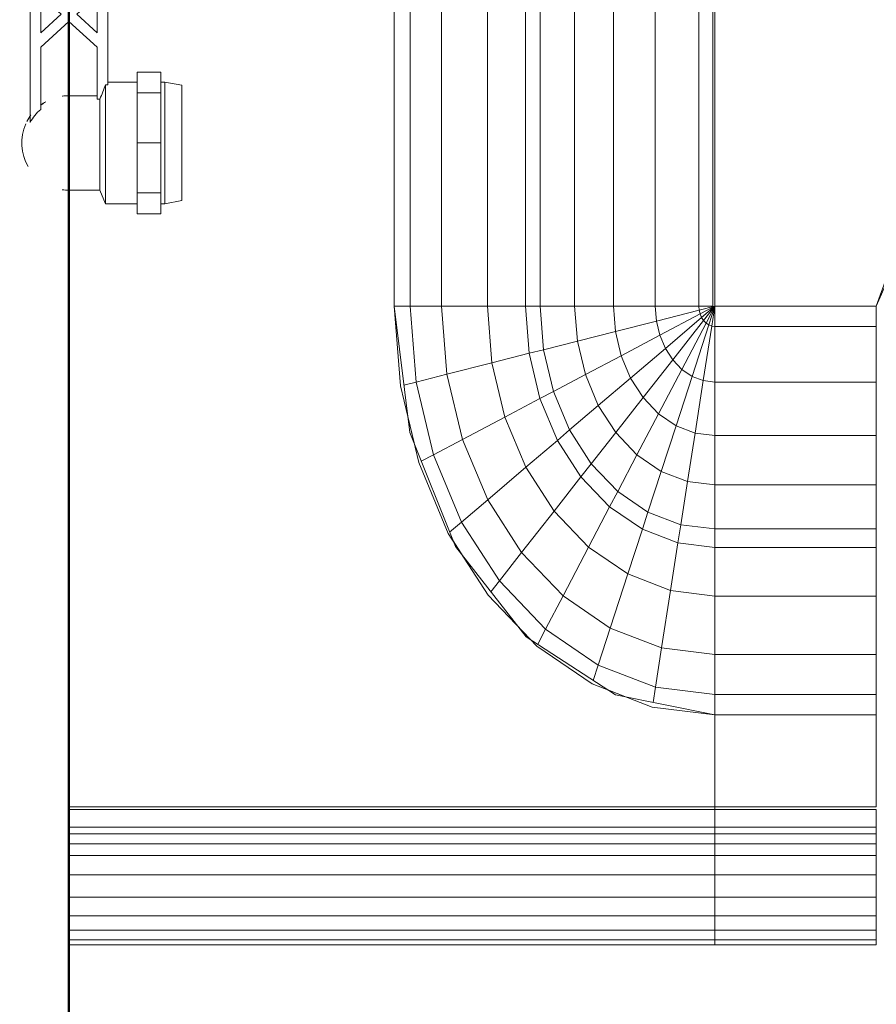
# Model space of a CAD drawing. Header units: millimetres. Extents: x 106 to 24511, y 2709 to 39091.
# Tile 15 of 87: x 10817 to 11060, y 35552 to 35832. Entities that reach past the tile are written whole.
import ezdxf

# ---------------------------------------------------------------- set-up
doc = ezdxf.new("R2010")
doc.units = ezdxf.units.MM
for name, color, linetype, lineweight in [('A-PART-____-MCUT', 2, 'Continuous', 50), ('A-PART-____-OTLN', 2, 'Continuous', 20), ('A-WALL-____-MCUT', 113, 'Continuous', 50), ('A-WALL-____-OTLN', 113, 'Continuous', 20), ('M-EQPM-____-OTLN', 50, 'Continuous', 20)]:
    doc.layers.add(name, color=color, linetype=linetype, lineweight=lineweight)

# ---------------------------------------------------------------- blocks, each defined once
blk = doc.blocks.new('Прямая форма - Masonry Block - Structural-612727-В_Этаж 03_Вентиляция')
at = {"layer": 'A-WALL-____-MCUT', "color": 9}
blk.add_line((4120, 400), (2381.5, 400), dxfattribs=at)
blk = doc.blocks.new('Прямая форма - SW - 004-612731-В_Этаж 03_Вентиляция')
blk.add_blockref('Прямая форма - Masonry Block - Structural-612727-В_Этаж 03_Вентиляция', (0, 0))
blk = doc.blocks.new('Family - Masonry Block - Structural-612733-В_Этаж 03_Вентиляция')
at = {"layer": 'A-PART-____-MCUT', "color": 9}
blk.add_line((4120, 400), (2381.5, 400), dxfattribs=at)
blk = doc.blocks.new('Прямая форма - V line-609801-В_Этаж 03_Вентиляция')
at = {"layer": 'M-EQPM-____-OTLN', "color": 253}
for p, q in [((-299.99, 0), (-299.99, -183.27)), ((-291.73, 0), (-291.73, -183.27)), ((-286.45, 0), (-286.45, -183.27)), ((-280.15, 0), (-280.15, -183.27)), ((-261.6, 0), (-261.6, -183.27)), ((-260.87, -183.24), (-260.87, 0)), ((-260.84, 0), (-260.84, -183.27)), ((-298.6, 0), (-298.6, -183.27)), ((-295.82, 0), (-295.82, -183.27)), ((-274.68, 0), (-274.68, -183.27)), ((-271.3, 0), (-271.3, -183.27)), ((-268.48, 0), (-268.48, -183.27)), ((-266.64, 0), (-266.64, -183.27)), ((-163.2, -99.24), (-141.45, -94.07)), ((-118.83, -92.28), (-154.66, -96.74)), ((-141.45, -94.07), (-118.83, -92.32)), ((-21.4, -92.28), (-118.83, -92.28)), ((-118.83, -92.32), (-21.39, -92.32)), ((-118.83, -96.84), (-118.83, -92.32)), ((-118.83, -92.32), (-118.83, -96.84)), ((-154.66, -96.74), (-186.98, -109.66)), ((-150.5, -96.22), (-157.58, -97.91)), ((-140.32, -98.51), (-141.2, -95.06)), ((-118.83, -96.84), (-140.32, -98.51)), ((-21.06, -96.84), (-118.83, -96.84)), ((-118.83, -105.76), (-118.83, -96.84)), ((-118.83, -96.84), (-118.83, -105.76)), ((-183.25, -107.65), (-163.2, -99.24)), ((-160.99, -103.42), (-162.8, -99.99)), ((-140.32, -98.51), (-160.99, -103.42)), ((-138.11, -107.25), (-140.32, -98.51)), ((-160.99, -103.42), (-180.04, -111.41)), ((-156.64, -111.66), (-160.99, -103.42)), ((-118.83, -105.76), (-138.11, -107.25)), ((-18.71, -105.76), (-118.83, -105.76)), ((-118.83, -118.79), (-118.83, -105.76)), ((-118.83, -105.76), (-118.83, -118.79)), ((-200.82, -118.96), (-183.25, -107.65)), ((-180.04, -111.41), (-182.92, -108.03)), ((-138.11, -107.25), (-156.64, -111.66)), ((-134.86, -120.03), (-138.11, -107.25)), ((-186.98, -109.66), (-212.64, -129.78)), ((-180.04, -111.41), (-196.74, -122.16)), ((-185.36, -109.01), (-189.8, -111.86)), ((-173.73, -118.82), (-180.04, -111.41)), ((-156.64, -111.66), (-173.73, -118.82)), ((-150.29, -123.7), (-156.64, -111.66)), ((-215.24, -132.74), (-200.82, -118.96)), ((-196.74, -122.16), (-199.83, -119.73)), ((-173.73, -118.82), (-188.7, -128.46)), ((-164.5, -129.66), (-173.73, -118.82)), ((-134.86, -120.03), (-150.29, -123.7)), ((-118.83, -118.79), (-134.86, -120.03)), ((-132.18, -130.59), (-134.86, -120.03)), ((-16.37, -118.79), (-118.83, -118.79)), ((-118.83, -129.56), (-118.83, -118.79)), ((-118.83, -118.79), (-118.83, -129.56)), ((-196.74, -122.16), (-210.44, -135.26)), ((-188.7, -128.46), (-196.74, -122.16)), ((-150.29, -123.7), (-164.5, -129.66)), ((-145.03, -133.65), (-150.29, -123.7)), ((-209.86, -127.6), (-213.45, -131.03)), ((-188.7, -128.46), (-200.99, -140.21)), ((-176.96, -137.68), (-188.7, -128.46)), ((-212.64, -129.78), (-229.11, -155.13)), ((-164.5, -129.66), (-176.96, -137.68)), ((-156.87, -138.61), (-164.5, -129.66)), ((-132.18, -130.59), (-145.03, -133.65)), ((-118.83, -129.56), (-132.18, -130.59)), ((-131.15, -134.66), (-132.18, -130.59)), ((-15, -129.56), (-118.83, -129.56)), ((-118.83, -133.71), (-118.83, -129.56)), ((-118.83, -129.56), (-118.83, -133.71)), ((-225.96, -148.47), (-215.24, -132.74)), ((-210.44, -135.26), (-214.73, -133.01)), ((-145.03, -133.65), (-156.87, -138.61)), ((-143.01, -137.48), (-145.03, -133.65)), ((-118.83, -133.71), (-131.15, -134.66)), ((-14.47, -133.71), (-118.83, -133.71)), ((-118.83, -143.5), (-118.83, -133.71)), ((-118.83, -133.71), (-118.83, -143.5)), ((-210.44, -135.26), (-220.62, -150.2)), ((-200.99, -140.21), (-210.44, -135.26)), ((-131.15, -134.66), (-143.01, -137.48)), ((-128.72, -144.27), (-131.15, -134.66)), ((-176.96, -137.68), (-187.18, -147.45)), ((-167.24, -145.29), (-176.96, -137.68)), ((-156.87, -138.61), (-167.24, -145.29)), ((-153.93, -142.06), (-156.87, -138.61)), ((-143.01, -137.48), (-153.93, -142.06)), ((-138.23, -146.53), (-143.01, -137.48)), ((-200.99, -140.21), (-210.13, -153.61)), ((-187.18, -147.45), (-200.99, -140.21)), ((-153.93, -142.06), (-163.51, -148.22)), ((-146.99, -150.2), (-153.93, -142.06)), ((-128.72, -144.27), (-138.23, -146.53)), ((-118.83, -143.5), (-128.72, -144.27)), ((-125.98, -155.06), (-128.72, -144.27)), ((-13.23, -143.5), (-118.83, -143.5)), ((-118.83, -154.51), (-118.83, -143.5)), ((-118.83, -143.5), (-118.83, -154.51)), ((-187.18, -147.45), (-194.78, -158.6)), ((-175.76, -153.43), (-187.18, -147.45)), ((-167.24, -145.29), (-175.76, -153.43)), ((-163.51, -148.22), (-167.24, -145.29)), ((-138.23, -146.53), (-146.99, -150.2)), ((-132.86, -156.7), (-138.23, -146.53)), ((-232.55, -165.53), (-225.96, -148.47)), ((-220.62, -150.2), (-226.89, -166.41)), ((-220.62, -150.2), (-224.98, -148.78)), ((-210.13, -153.61), (-220.62, -150.2)), ((-163.51, -148.22), (-171.37, -155.74)), ((-154.68, -155.15), (-163.51, -148.22)), ((-146.99, -150.2), (-154.68, -155.15)), ((-139.2, -159.35), (-146.99, -150.2)), ((-227.69, -152.95), (-229.73, -158.23)), ((-210.13, -153.61), (-215.75, -168.15)), ((-194.78, -158.6), (-210.13, -153.61)), ((-175.76, -153.43), (-182.09, -162.72)), ((-171.37, -155.74), (-175.76, -153.43)), ((-229.11, -155.13), (-234.78, -183.24)), ((-171.37, -155.74), (-177.21, -164.3)), ((-160.98, -161.18), (-171.37, -155.74)), ((-154.68, -155.15), (-160.98, -161.18)), ((-144.76, -162.93), (-154.68, -155.15)), ((-125.98, -155.06), (-132.86, -156.7)), ((-118.83, -154.51), (-125.98, -155.06)), ((-123.03, -166.71), (-125.98, -155.06)), ((-11.83, -154.51), (-118.83, -154.51)), ((-118.83, -166.38), (-118.83, -154.51)), ((-118.83, -154.51), (-118.83, -166.38)), ((-194.78, -158.6), (-199.45, -170.69)), ((-182.09, -162.72), (-194.78, -158.6)), ((-132.86, -156.7), (-139.2, -159.35)), ((-127.07, -167.67), (-132.86, -156.7)), ((-160.98, -161.18), (-165.67, -168.05)), ((-149.32, -167.29), (-160.98, -161.18)), ((-139.2, -159.35), (-144.76, -162.93)), ((-130.79, -169.23), (-139.2, -159.35)), ((-182.09, -162.72), (-185.98, -172.79)), ((-177.21, -164.3), (-182.09, -162.72)), ((-177.21, -164.3), (-180.8, -173.6)), ((-165.67, -168.05), (-177.21, -164.3)), ((-144.76, -162.93), (-149.32, -167.29)), ((-134.05, -171.33), (-144.76, -162.93)), ((-234.78, -183.27), (-232.55, -165.53)), ((-226.89, -166.41), (-231.25, -165.73)), ((-226.89, -166.41), (-229.01, -183.27)), ((-215.75, -168.15), (-226.89, -166.41)), ((-149.32, -167.29), (-152.71, -172.26)), ((-136.73, -173.89), (-149.32, -167.29)), ((-123.03, -166.71), (-127.07, -167.67)), ((-118.83, -166.38), (-123.03, -166.71)), ((-119.94, -178.86), (-123.03, -166.71)), ((-9.11, -166.38), (-118.83, -166.38)), ((-118.83, -178.78), (-118.83, -166.38)), ((-118.83, -166.38), (-118.83, -178.78)), ((-215.75, -168.15), (-217.65, -183.27)), ((-199.45, -170.69), (-215.75, -168.15)), ((-165.67, -168.05), (-168.55, -175.51)), ((-152.71, -172.26), (-165.67, -168.05)), ((-130.79, -169.23), (-134.05, -171.33)), ((-127.07, -167.67), (-130.79, -169.23)), ((-122.01, -179.53), (-130.79, -169.23)), ((-121.02, -179.12), (-127.07, -167.67)), ((-199.45, -170.69), (-201.03, -183.27)), ((-185.98, -172.79), (-199.45, -170.69)), ((-185.98, -172.79), (-187.3, -183.27)), ((-180.8, -173.6), (-185.98, -172.79)), ((-152.71, -172.26), (-154.8, -177.66)), ((-138.72, -176.81), (-152.71, -172.26)), ((-134.05, -171.33), (-136.73, -173.89)), ((-122.88, -180.09), (-134.05, -171.33)), ((-180.8, -173.6), (-182.02, -183.27)), ((-168.55, -175.51), (-180.8, -173.6)), ((-168.55, -175.51), (-169.53, -183.27)), ((-154.8, -177.66), (-168.55, -175.51)), ((-136.73, -173.89), (-138.72, -176.81)), ((-123.59, -180.77), (-136.73, -173.89)), ((-154.8, -177.66), (-155.5, -183.27)), ((-139.94, -179.98), (-154.8, -177.66)), ((-138.72, -176.81), (-139.94, -179.98)), ((-124.12, -181.55), (-138.72, -176.81)), ((-139.94, -179.98), (-140.36, -183.27)), ((-124.45, -182.4), (-139.94, -179.98)), ((-124.12, -181.55), (-124.45, -182.4)), ((-123.59, -180.77), (-124.12, -181.55)), ((-118.83, -183.27), (-124.12, -181.55)), ((-122.88, -180.09), (-123.59, -180.77)), ((-118.83, -183.27), (-123.59, -180.77)), ((-122.01, -179.53), (-122.88, -180.09)), ((-118.83, -183.27), (-122.88, -180.09)), ((-121.02, -179.12), (-122.01, -179.53)), ((-118.83, -183.27), (-122.01, -179.53)), ((-119.94, -178.86), (-121.02, -179.12)), ((-118.83, -183.27), (-121.02, -179.12)), ((-118.83, -178.78), (-119.94, -178.86)), ((-118.83, -183.27), (-119.94, -178.86)), ((118.83, -178.78), (-118.83, -178.78)), ((-118.83, -182.73), (-118.83, -178.78)), ((-118.83, -178.78), (-118.83, -182.73)), ((-299.99, -183.27), (-299.99, -229.09)), ((-299.99, -183.27), (-298.6, -183.27)), ((-298.6, -183.27), (-299.99, -183.27)), ((-298.6, -183.27), (-298.6, -229.09)), ((-298.6, -183.27), (-295.82, -183.27)), ((-295.82, -183.27), (-298.6, -183.27)), ((-295.82, -183.27), (-295.82, -229.09)), ((-295.82, -183.27), (-291.73, -183.27)), ((-291.73, -183.27), (-295.82, -183.27)), ((-291.73, -183.27), (-291.73, -229.09)), ((-291.73, -183.27), (-286.45, -183.27)), ((-286.45, -183.27), (-291.73, -183.27)), ((-286.45, -183.27), (-286.45, -229.09)), ((-286.45, -183.27), (-280.15, -183.27)), ((-280.15, -183.27), (-286.45, -183.27)), ((-280.15, -183.27), (-280.15, -229.09)), ((-280.15, -183.27), (-276.59, -183.27)), ((-276.59, -183.27), (-280.15, -183.27)), ((-276.59, -183.27), (-274.68, -183.27)), ((-274.68, -183.27), (-276.59, -183.27)), ((-274.68, -183.27), (-274.68, -229.09)), ((-274.68, -183.27), (-271.3, -183.27)), ((-271.3, -183.27), (-274.68, -183.27)), ((-271.3, -183.27), (-271.3, -229.09)), ((-271.3, -183.27), (-268.48, -183.27)), ((-268.48, -183.27), (-271.3, -183.27)), ((-268.48, -183.27), (-268.48, -229.09)), ((-268.48, -183.27), (-266.64, -183.27)), ((-266.64, -183.27), (-268.48, -183.27)), ((-266.64, -183.27), (-266.64, -229.09)), ((-266.64, -183.27), (-261.6, -183.27)), ((-261.6, -183.27), (-266.64, -183.27)), ((-261.6, -183.27), (-261.6, -229.09)), ((-261.6, -183.27), (-260.87, -183.27)), ((-260.87, -183.27), (-261.6, -183.27)), ((-234.78, -183.24), (-260.84, -183.24)), ((-260.84, -183.27), (-260.84, -229.09)), ((-260.84, -183.27), (-234.78, -183.27)), ((-229.01, -183.27), (-234.78, -183.27)), ((-234.78, -183.27), (-234.78, -229.09)), ((-234.78, -183.27), (-229.01, -183.27)), ((-217.65, -183.27), (-229.01, -183.27)), ((-229.01, -183.27), (-229.01, -229.09)), ((-229.01, -183.27), (-217.65, -183.27)), ((-201.03, -183.27), (-217.65, -183.27)), ((-217.65, -183.27), (-217.65, -229.09)), ((-217.65, -183.27), (-201.03, -183.27)), ((-187.3, -183.27), (-201.03, -183.27)), ((-201.03, -183.27), (-201.03, -229.09)), ((-201.03, -183.27), (-187.3, -183.27)), ((-182.02, -183.27), (-187.3, -183.27)), ((-187.3, -183.27), (-187.3, -229.09)), ((-187.3, -183.27), (-182.02, -183.27)), ((-169.53, -183.27), (-182.02, -183.27)), ((-182.02, -183.27), (-182.02, -229.09)), ((-182.02, -183.27), (-169.53, -183.27)), ((-155.5, -183.27), (-169.53, -183.27)), ((-169.53, -183.27), (-169.53, -229.09)), ((-169.53, -183.27), (-155.5, -183.27)), ((-140.36, -183.27), (-155.5, -183.27)), ((-155.5, -183.27), (-155.5, -229.09)), ((-155.5, -183.27), (-140.36, -183.27)), ((-124.56, -183.27), (-140.36, -183.27)), ((-140.36, -183.27), (-140.36, -229.09)), ((-140.36, -183.27), (-124.56, -183.27)), ((-124.45, -182.4), (-124.56, -183.27)), ((-118.83, -183.27), (-124.56, -183.27)), ((-124.56, -183.27), (-124.56, -229.09)), ((-124.56, -183.27), (-118.83, -183.27)), ((-118.83, -183.27), (-124.45, -182.4)), ((-118.83, -182.73), (-5.2, -182.73)), ((-7.32, -183.27), (-118.83, -183.27)), ((-118.83, -229.07), (-118.83, -183.27)), ((-118.83, -183.27), (-118.83, -229.07)), ((-298.6, -229.09), (-299.99, -229.09)), ((-295.82, -229.09), (-298.6, -229.09)), ((-291.73, -229.09), (-295.82, -229.09)), ((-286.45, -229.09), (-291.73, -229.09)), ((-280.15, -229.09), (-286.45, -229.09)), ((-276.59, -229.09), (-280.15, -229.09)), ((-274.68, -229.09), (-276.59, -229.09)), ((-271.3, -229.09), (-274.68, -229.09)), ((-268.48, -229.09), (-271.3, -229.09)), ((-266.64, -229.09), (-268.48, -229.09)), ((-261.6, -229.09), (-266.64, -229.09)), ((-234.78, -229.09), (-260.84, -229.09)), ((-229.01, -229.09), (-234.78, -229.09)), ((-217.65, -229.09), (-229.01, -229.09)), ((-201.03, -229.09), (-217.65, -229.09)), ((-187.3, -229.09), (-201.03, -229.09)), ((-182.02, -229.09), (-187.3, -229.09)), ((-169.53, -229.09), (-182.02, -229.09)), ((-155.5, -229.09), (-169.53, -229.09)), ((-140.36, -229.09), (-155.5, -229.09)), ((-124.56, -229.09), (-140.36, -229.09)), ((-118.83, -229.09), (-124.56, -229.09)), ((-118.83, -229.07), (-73.23, -249.09)), ((-49.02, -254.19), (-118.83, -229.09))]:
    blk.add_line(p, q, dxfattribs=at)
blk = doc.blocks.new('Прямая форма - FU - 054-612837-В_Этаж 03_Вентиляция')
blk.add_blockref('Прямая форма - V line-609801-В_Этаж 03_Вентиляция', (0, 0))
blk = doc.blocks.new('V line_ifc_RVT-1-В_Этаж 03_Вентиляция')
at = {"layer": 'A-PART-____-OTLN', "color": 253, "lineweight": 20, "rotation": 270}
blk.add_blockref('Family - Masonry Block - Structural-612733-В_Этаж 03_Вентиляция', (27023.24, 38987.63), dxfattribs=at)
at = {"layer": 'A-WALL-____-OTLN', "color": 253, "lineweight": 20, "rotation": 270}
blk.add_blockref('Прямая форма - SW - 004-612731-В_Этаж 03_Вентиляция', (27023.24, 38987.63), dxfattribs=at)
at = {"layer": 'M-EQPM-____-OTLN', "color": 253, "lineweight": 20, "rotation": 90}
blk.add_blockref('Прямая форма - FU - 054-612837-В_Этаж 03_Вентиляция', (27423.24, 35869.15), dxfattribs=at)
blk = doc.blocks.new('VTp_724_0 Водорозетка двойная - VTp_724_0-V3-В_Этаж 03_Вентиляция')
at = {"layer": 'M-EQPM-____-OTLN'}
for p, q in [((66.71, 11), (-66.71, 11)), ((-62.98, 8), (-45.3, 8)), ((-45.3, 8), (-38.02, 0)), ((-36, 2.23), (-41.25, 8)), ((-41.25, 8), (-30.75, 8)), ((-30.75, 8), (-36, 2.23)), ((-33.98, 0), (-26.7, 8)), ((-26.7, 8), (-9.3, 8)), ((-9.3, 8), (-2.02, 0)), ((0, 2.23), (-5.25, 8)), ((-5.25, 8), (5.25, 8)), ((5.25, 8), (0, 2.23)), ((2.02, 0), (9.3, 8)), ((9.3, 8), (26.7, 8)), ((26.7, 8), (33.98, 0)), ((36, 2.23), (30.75, 8)), ((30.75, 8), (41.25, 8)), ((41.25, 8), (36, 2.23)), ((38.02, 0), (45.3, 8)), ((45.3, 8), (62.98, 8)), ((-38.02, 0), (-45.3, -8)), ((-26.7, -8), (-33.98, 0)), ((-2.02, 0), (-9.3, -8)), ((9.3, -8), (2.02, 0)), ((33.98, 0), (26.7, -8)), ((45.3, -8), (38.02, 0)), ((-85.9, 0), (-85.9, -8.8)), ((-59.1, -8), (-59.1, 0)), ((-41.25, -8), (-36, -2.23)), ((-36, -2.23), (-30.75, -8)), ((-5.25, -8), (0, -2.23)), ((0, -2.23), (5.25, -8)), ((30.75, -8), (36, -2.23)), ((36, -2.23), (41.25, -8)), ((59.1, 0), (59.1, -8)), ((85.9, -8.8), (85.9, 0)), ((-45.3, -8), (-60.07, -8)), ((-60.07, -8), (-60.07, -8.8)), ((-30.75, -8), (-41.25, -8)), ((-9.3, -8), (-26.7, -8)), ((5.25, -8), (-5.25, -8)), ((26.7, -8), (9.3, -8)), ((41.25, -8), (30.75, -8)), ((60.07, -8), (45.3, -8)), ((60.07, -8.8), (60.07, -8)), ((-85.9, -8.8), (-89.75, -10.4)), ((-89.75, -10.4), (-89.75, -19.4)), ((-89.75, -10.4), (-55.99, -10.4)), ((-85.9, -8.8), (-60.07, -8.8)), ((-55.99, -10.4), (-55.99, -11)), ((-55.99, -11), (55.99, -11)), ((-55.25, -19.4), (-55.25, -11)), ((55.25, -11), (55.25, -19.4)), ((55.99, -10.4), (89.75, -10.4)), ((55.99, -11), (55.99, -10.4)), ((60.07, -8.8), (85.9, -8.8)), ((89.75, -10.4), (85.9, -8.8)), ((89.75, -19.4), (89.75, -10.4)), ((-92.58, -19.4), (-86.7, -19.4)), ((-92.58, -26.1), (-92.58, -19.4)), ((-86.7, -19.4), (-72.5, -19.4)), ((-86.7, -26.1), (-86.7, -19.4)), ((-72.5, -19.4), (-58.3, -19.4)), ((-72.5, -26.1), (-72.5, -19.4)), ((-58.3, -19.4), (-52.42, -19.4)), ((-58.3, -19.4), (-58.3, -26.1)), ((-52.42, -26.1), (-52.42, -19.4)), ((52.42, -19.4), (58.3, -19.4)), ((52.42, -26.1), (52.42, -19.4)), ((58.3, -19.4), (72.5, -19.4)), ((58.3, -26.1), (58.3, -19.4)), ((72.5, -19.4), (86.7, -19.4)), ((72.5, -26.1), (72.5, -19.4)), ((86.7, -19.4), (92.58, -19.4)), ((86.7, -19.4), (86.7, -26.1)), ((92.58, -26.1), (92.58, -19.4)), ((-86.7, -26.1), (-92.58, -26.1)), ((-89.75, -26.1), (-89.75, -27.2)), ((-89.75, -27.2), (-88.85, -32)), ((-89.75, -27.2), (-55.25, -27.2)), ((-72.5, -26.1), (-86.7, -26.1)), ((-58.3, -26.1), (-72.5, -26.1)), ((-52.42, -26.1), (-58.3, -26.1)), ((-56.15, -32), (-55.25, -27.2)), ((-55.25, -27.2), (-55.25, -26.1)), ((58.3, -26.1), (52.42, -26.1)), ((55.25, -26.1), (55.25, -27.2)), ((55.25, -27.2), (56.15, -32)), ((55.25, -27.2), (89.75, -27.2)), ((72.5, -26.1), (58.3, -26.1)), ((86.7, -26.1), (72.5, -26.1)), ((92.58, -26.1), (86.7, -26.1)), ((88.85, -32), (89.75, -27.2)), ((89.75, -27.2), (89.75, -26.1)), ((-88.85, -32), (-56.15, -32)), ((56.15, -32), (88.85, -32))]:
    blk.add_line(p, q, dxfattribs=at)
for centre, radius, start, end in [((-72.5, 0), 13.4, 66.3511, 120), ((-72.5, 0), 13.4, 53.6935, 63.1064), ((72.5, 0), 13.4, 120, 126.3065), ((72.5, 0), 13.4, 71.891, 113.6489), ((-72.5, 0), 13.4, 32.6742, 37.0264), ((-72.5, 0), 13.4, 31.2223, 36.9182), ((-72.5, 0), 13.4, 29.2091, 36.6564), ((72.5, 0), 13.4, 143.3436, 150.7909), ((72.5, 0), 13.4, 143.0818, 148.7777), ((72.5, 0), 13.4, 142.9736, 147.3258), ((-72.5, 0), 13.4, 171.7848, 180), ((-72.5, 0), 13.4, 360, 8.1679), ((-72.5, 0), 13.4, 0, 7.4391), ((72.5, 0), 13.4, 171.8321, 180), ((72.5, 0), 13.4, 172.5609, 180), ((72.5, 0), 13.4, 0, 8.2152), ((-212.07, -402.15), 421.7, 68.2764, 68.8715), ((212.07, -402.15), 421.7, 111.1285, 111.7236)]:
    blk.add_arc(centre, radius, start, end, dxfattribs=at)
for points in [[(-66.71, 11), (-65.99, 10.62), (-64.66, 9.75), (-63.51, 8.62), (-62.98, 8)], [(62.98, 8), (63.51, 8.62), (64.66, 9.75), (65.99, 10.62), (66.71, 11)]]:
    blk.add_open_spline(points, degree=3, dxfattribs=at)

msp = doc.modelspace()

# ---------------------------------------------------------------- block references
at = {"lineweight": 9}
msp.add_blockref('V line_ifc_RVT-1-В_Этаж 03_Вентиляция', (-16592.68, 0), dxfattribs=at)
at = {"layer": 'M-EQPM-____-OTLN', "rotation": 89.99999999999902}
msp.add_blockref('VTp_724_0 Водорозетка двойная - VTp_724_0-V3-В_Этаж 03_Вентиляция', (10830.56, 35869.15), dxfattribs=at)

doc.saveas('drawing.dxf')
